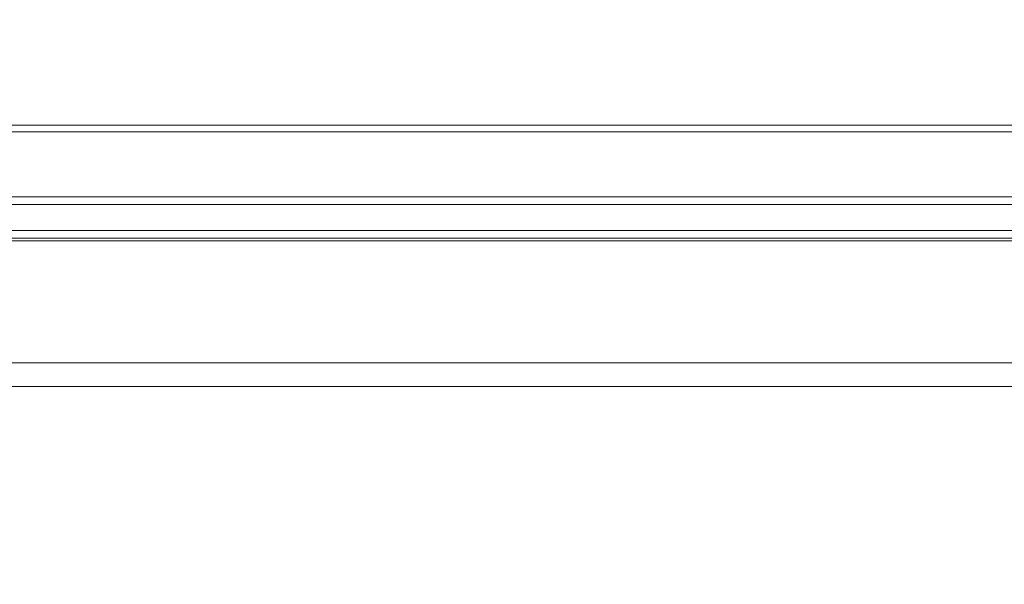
# Model space of a CAD drawing. Header units: centimetres. Extents: x -21 to 21, y -29.7 to 29.7.
# Tile 53 of 75: x -0.5 to 1.4, y 3.7 to 4.8. Entities that reach past the tile are written whole.
import ezdxf

# ---------------------------------------------------------------- set-up
doc = ezdxf.new("R2010")
doc.units = ezdxf.units.CM
doc.header["$MEASUREMENT"] = 0
doc.layers.add('06___PRT_ALL_SURFS', color=7, linetype='Continuous')

msp = doc.modelspace()

# ---------------------------------------------------------------- linework, layer by layer
at = {"layer": '06___PRT_ALL_SURFS', "color": 8, "lineweight": 5}
msp.add_open_spline([(-21.0058, -29.70447), (-21.0058, -29.70447), (20.9942, -29.70447), (20.9942, -29.70447), (20.9942, -29.70447), (20.9942, 29.69554), (20.9942, 29.69554), (20.9942, 29.69554), (-21.0058, 29.69554), (-21.0058, 29.69554), (-21.0058, 29.69554), (-21.0058, -29.70447), (-21.0058, -29.70447)], degree=3, knots=[0, 0, 0, 0, 0.25, 0.25, 0.25, 0.5, 0.5, 0.5, 0.75, 0.75, 0.75, 1, 1, 1, 1], dxfattribs=at)
at = {"layer": '06___PRT_ALL_SURFS', "lineweight": 5}
for points in [[(-3.89964, 4.61058), (-3.89964, 4.61058), (4.12644, 4.61058), (4.12644, 4.61058)], [(-3.9101, 4.59808), (-3.9101, 4.59808), (4.1369, 4.59808), (4.1369, 4.59808)], [(-6.6166, 4.47308), (-6.6166, 4.47308), (6.8434, 4.47308), (6.8434, 4.47308)], [(-6.6916, 4.45808), (-6.6916, 4.45808), (6.9184, 4.45808), (6.9184, 4.45808)], [(-6.69259, 4.40808), (-6.69259, 4.40808), (6.91939, 4.40808), (6.91939, 4.40808)], [(-6.45224, 4.40808), (-6.45224, 4.40808), (6.67879, 4.40808), (6.67879, 4.40808)], [(6.9344, 4.39308), (6.9344, 4.39308), (-6.70761, 4.39308), (-6.70761, 4.39308)], [(-6.60894, 4.38808), (-6.60894, 4.38808), (6.77875, 4.38808), (6.77875, 4.38808)], [(-6.43034, 4.15372), (-6.43034, 4.15372), (6.65713, 4.15372), (6.65713, 4.15372)], [(-6.63954, 4.10808), (-6.63954, 4.10808), (6.86634, 4.10808), (6.86634, 4.10808)]]:
    msp.add_open_spline(points, degree=3, dxfattribs=at)

doc.saveas('drawing.dxf')
